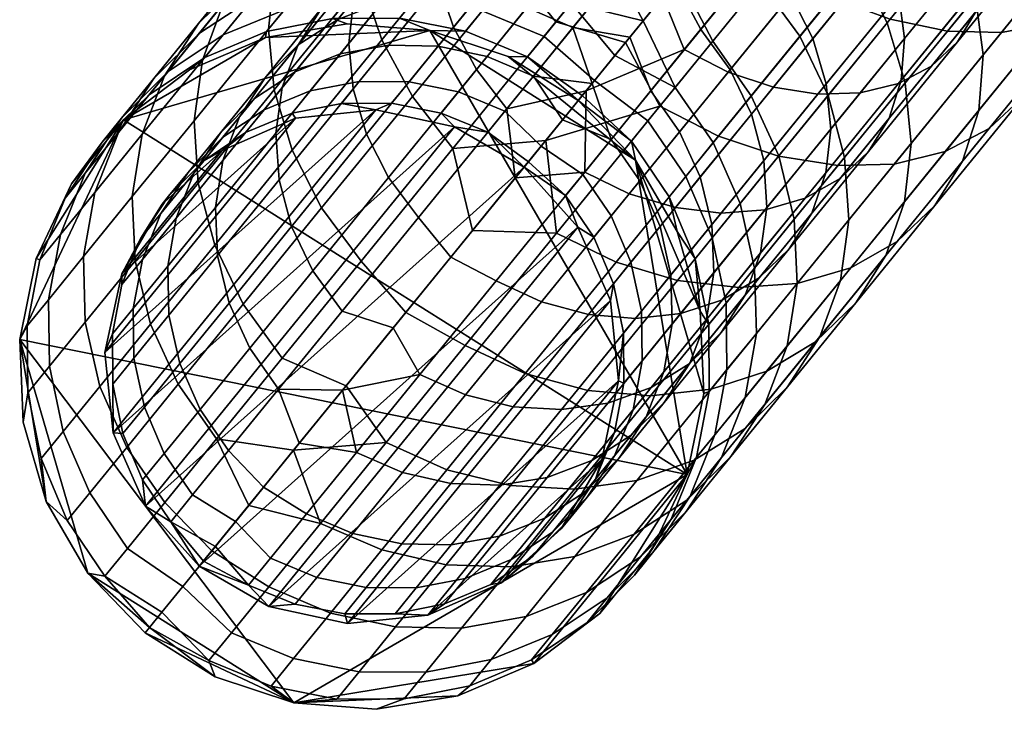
# Model space of a CAD drawing. Header units: millimetres. Extents: x -440 to 442, y -440 to 442.
# Tile 58 of 256: x -185 to -156, y -402 to -382. Entities that reach past the tile are written whole.
import ezdxf

# ---------------------------------------------------------------- set-up
doc = ezdxf.new("R2010")
doc.units = ezdxf.units.MM
doc.header["$MEASUREMENT"] = 0
doc.layers.add('Default', color=7, linetype='Continuous', true_color=0x000000)
doc.layers.add('sklo', color=7, linetype='Continuous', true_color=0x000000)

# ---------------------------------------------------------------- blocks, each defined once
blk = doc.blocks.new('sklo zahnuté 7')
at = {"layer": 'Default', "color": 7, "true_color": 0xeff3f1}
mesh = blk.add_polyface(dxfattribs=at)
corners = [(107.553, 5.556, -30.104), (110.287, 5.556, -25.543), (111.384, 7.071, -26.129), (108.587, 7.071, -30.795), (106.785, 3.827, -29.59), (109.472, 3.827, -25.107), (106.312, 1.951, -29.274), (108.97, 1.951, -24.839), (106.519, 8.315, -36.125), (109.847, 8.315, -31.637), (111.285, 9.239, -32.597), (107.855, 9.239, -37.222), (105.347, 7.071, -35.164), (104.386, 5.556, -34.375), (103.671, 3.827, -33.789), (103.232, 1.951, -33.428), (106.694, 10, -44.194), (110.813, 10, -39.65), (112.321, 9.808, -40.887), (108.074, 9.808, -45.574), (105.315, 9.808, -42.815), (109.305, 9.808, -38.412), (103.988, 9.239, -41.488), (102.766, 8.315, -40.266), (101.694, 7.071, -39.194), (100.815, 5.556, -38.315), (100.161, 3.827, -37.661), (99.759, 1.951, -37.259), (105.674, 8.315, -52.608), (110.623, 8.315, -48.123), (111.694, 7.071, -49.194), (106.635, 7.071, -53.779), (104.577, 9.239, -51.271), (109.4, 9.239, -46.9), (103.387, 9.808, -49.821), (102.15, 10, -48.313), (100.912, 9.808, -46.805), (99.722, 9.239, -45.355), (98.625, 8.315, -44.019), (97.664, 7.071, -42.847), (102.356, 3.827, -59.649), (108.011, 3.827, -55.455), (108.372, 1.951, -55.895), (102.672, 1.951, -60.122), (101.843, 5.556, -58.88), (107.424, 5.556, -54.741), (101.152, 7.071, -57.846), (100.31, 8.315, -56.586), (99.349, 9.239, -55.149), (98.307, 9.808, -53.589), (97.223, 10, -51.967), (96.317, 3.827, -63.268), (96.586, 1.951, -63.77), (108.876, 0, -55.727), (104.685, 0, -58.964), (100.268, 0, -61.885), (105.997, 0, -29.399), (108.333, 0, -25.604), (100.403, 0, -36.327), (103.347, 0, -32.982)]
mesh.append_faces([[corners[k] for k in face] for face in [(0, 1, 2, 3), (4, 5, 1, 0), (6, 7, 5, 4), (8, 9, 10, 11), (12, 3, 9, 8), (13, 0, 3, 12), (14, 4, 0, 13), (15, 6, 4, 14), (16, 17, 18, 19), (20, 21, 17, 16), (22, 11, 21, 20), (23, 8, 11, 22), (24, 12, 8, 23), (25, 13, 12, 24), (26, 14, 13, 25), (27, 15, 14, 26), (28, 29, 30, 31), (32, 33, 29, 28), (34, 19, 33, 32), (35, 16, 19, 34), (36, 20, 16, 35), (37, 22, 20, 36), (38, 23, 22, 37), (39, 24, 23, 38), (40, 41, 42, 43), (44, 45, 41, 40), (46, 31, 45, 44), (47, 28, 31, 46), (48, 32, 28, 47), (49, 34, 32, 48), (50, 35, 34, 49), (51, 40, 43, 52), (53, 54, 43, 42), (43, 54, 55, 55), (52, 43, 55, 55), (7, 6, 56, 57), (15, 27, 58, 59), (6, 15, 59, 56)]], dxfattribs={"color": 7})
mesh = blk.add_polyface(dxfattribs=at)
corners = [(115, 0, 100), (115, 0, 200), (115.291, 2.393, 200), (115.291, 2.393), (115, 0), (114.18, 1.951, -10.28), (114.938, 1.951, -5.165), (115.505, 3.827, -5.221), (114.738, 3.827, -10.391), (113.468, 3.827, -15.461), (115.644, 5.556, -10.571), (114.352, 5.556, -15.729), (112.923, 1.951, -15.296), (112.561, 5.556, -20.736), (115.542, 7.071, -16.09), (113.71, 7.071, -21.212), (111.707, 3.827, -20.382), (111.181, 1.951, -20.164), (112.72, 8.315, -26.843), (115.11, 8.315, -21.792), (116.707, 9.239, -22.453), (114.245, 9.239, -27.658), (111.384, 7.071, -26.129), (110.287, 5.556, -25.543), (109.472, 3.827, -25.107), (108.97, 1.951, -24.839), (111.285, 9.239, -32.597), (115.9, 9.808, -28.543), (112.845, 9.808, -33.639), (109.847, 8.315, -31.637), (108.587, 7.071, -30.795), (112.321, 9.808, -40.887), (116.089, 9.808, -35.807), (117.649, 9.239, -36.849), (113.771, 9.239, -42.077), (110.813, 10, -39.65), (114.467, 10, -34.723), (109.305, 9.808, -38.412), (107.855, 9.239, -37.222), (111.694, 7.071, -49.194), (116.279, 7.071, -44.135), (117.241, 5.556, -44.924), (112.574, 5.556, -50.074), (110.623, 8.315, -48.123), (115.108, 8.315, -43.174), (109.4, 9.239, -46.9), (108.074, 9.808, -45.574), (108.011, 3.827, -55.455), (113.227, 3.827, -50.727), (113.629, 1.951, -51.129), (108.372, 1.951, -55.895), (107.424, 5.556, -54.741), (106.635, 7.071, -53.779), (116.496, 0, -48.381), (112.82, 0, -52.193), (108.876, 0, -55.727), (114.811, 0, -4.452), (115, 0), (115.291, 2.393), (114.245, 0, -8.873), (113.306, 0, -13.229), (110.339, 0, -21.625), (112.001, 0, -17.49), (108.333, 0, -25.604)]
mesh.append_faces([[corners[k] for k in face] for face in [(0, 1, 2, 2), (3, 4, 0, 0), (2, 3, 0, 0), (5, 6, 7, 8), (9, 8, 10, 11), (12, 5, 8, 9), (13, 11, 14, 15), (16, 9, 11, 13), (17, 12, 9, 16), (18, 19, 20, 21), (22, 15, 19, 18), (23, 13, 15, 22), (24, 16, 13, 23), (25, 17, 16, 24), (26, 21, 27, 28), (29, 18, 21, 26), (30, 22, 18, 29), (31, 32, 33, 34), (35, 36, 32, 31), (37, 28, 36, 35), (38, 26, 28, 37), (39, 40, 41, 42), (43, 44, 40, 39), (45, 34, 44, 43), (46, 31, 34, 45), (47, 48, 49, 50), (51, 42, 48, 47), (52, 39, 42, 51), (49, 53, 54, 54), (54, 55, 50, 49), (56, 57, 6, 6), (58, 6, 57, 57), (59, 56, 6, 5), (5, 12, 60, 59), (12, 17, 61, 62), (12, 62, 60, 60), (63, 61, 17, 25)]], dxfattribs={"color": 7})
mesh = blk.add_polyface(dxfattribs=at)
corners = [(115.291, 2.393, 200), (116.145, 4.647, 200), (116.145, 4.647), (115.291, 2.393), (117.515, 6.631, 200), (119.319, 8.23, 200), (119.319, 8.23), (117.515, 6.631), (116.145, 4.647, 200), (115.291, 2.393, 200), (117.515, 6.631, 200), (119.319, 8.23, 200), (121.454, 9.35, 200), (116.145, -4.647, 200), (118.35, 8.315, -11.109), (119.17, 8.315, -5.582), (120.891, 9.239, -5.751), (120.046, 9.239, -11.447), (116.864, 7.071, -10.814), (117.662, 7.071, -5.433), (115.644, 5.556, -10.571), (116.424, 5.556, -5.311), (114.738, 3.827, -10.391), (115.505, 3.827, -5.221), (118.647, 9.239, -17.032), (121.886, 9.808, -11.813), (120.442, 9.808, -17.576), (116.992, 8.315, -16.53), (115.542, 7.071, -16.09), (114.352, 5.556, -15.729), (116.707, 9.239, -22.453), (118.44, 9.808, -23.171), (115.11, 8.315, -21.792), (113.71, 7.071, -21.212), (117.62, 10, -29.462), (120.242, 10, -23.918), (122.045, 9.808, -24.664), (119.341, 9.808, -30.382), (115.9, 9.808, -28.543), (114.245, 9.239, -27.658), (117.649, 9.239, -36.849), (120.995, 9.239, -31.266), (122.52, 8.315, -32.081), (119.086, 8.315, -37.81), (116.089, 9.808, -35.807), (114.467, 10, -34.723), (112.845, 9.808, -33.639), (117.241, 5.556, -44.924), (121.38, 5.556, -39.343), (122.149, 3.827, -39.856), (117.955, 3.827, -45.511), (116.279, 7.071, -44.135), (120.346, 7.071, -38.652), (115.108, 8.315, -43.174), (113.771, 9.239, -42.077), (113.227, 3.827, -50.727), (118.395, 1.951, -45.872), (113.629, 1.951, -51.129), (112.574, 5.556, -50.074), (116.496, 0, -48.381), (119.319, 8.23), (121.454, 9.35), (117.515, 6.631), (116.145, 4.647), (115.291, 2.393), (114.938, 1.951, -5.165)]
mesh.append_faces([[corners[k] for k in face] for face in [(0, 1, 2, 3), (4, 5, 6, 7), (1, 4, 7, 2), (8, 9, 10, 10), (11, 10, 9, 9), (12, 11, 9, 9), (13, 12, 9, 9), (14, 15, 16, 17), (18, 19, 15, 14), (20, 21, 19, 18), (22, 23, 21, 20), (24, 17, 25, 26), (27, 14, 17, 24), (28, 18, 14, 27), (29, 20, 18, 28), (30, 24, 26, 31), (32, 27, 24, 30), (33, 28, 27, 32), (34, 35, 36, 37), (38, 31, 35, 34), (39, 30, 31, 38), (40, 41, 42, 43), (44, 37, 41, 40), (45, 34, 37, 44), (46, 38, 34, 45), (47, 48, 49, 50), (51, 52, 48, 47), (53, 43, 52, 51), (54, 40, 43, 53), (55, 50, 56, 57), (58, 47, 50, 55), (57, 56, 59, 59), (60, 61, 16, 15), (62, 60, 15, 19), (62, 19, 21, 21), (63, 62, 21, 21), (64, 63, 23, 65), (23, 63, 21, 21)]], dxfattribs={"color": 7})
mesh = blk.add_polyface(dxfattribs=at)
corners = [(121.454, 9.35, 200), (123.795, 9.927, 200), (123.795, 9.927), (121.454, 9.35), (119.319, 8.23, 200), (119.319, 8.23), (126.205, 9.927), (126.205, 9.927, 200), (128.546, 9.35, 200), (128.546, 9.35), (123.795, 9.927, 200), (121.454, 9.35, 200), (126.205, 9.927, 200), (128.546, 9.35, 200), (125.713, 9.808, -12.574), (126.641, 9.808, -6.317), (128.507, 9.239, -6.501), (127.552, 9.239, -12.94), (123.799, 10, -12.193), (124.699, 10, -6.126), (121.886, 9.808, -11.813), (122.758, 9.808, -5.935), (120.046, 9.239, -11.447), (120.891, 9.239, -5.751), (125.971, 9.239, -19.254), (129.248, 8.315, -13.277), (127.625, 8.315, -19.756), (124.176, 9.808, -18.709), (122.309, 10, -18.143), (120.442, 9.808, -17.576), (125.375, 8.315, -26.044), (129.075, 7.071, -20.195), (126.775, 7.071, -26.624), (123.778, 9.239, -25.382), (122.045, 9.808, -24.664), (120.242, 10, -23.918), (118.44, 9.808, -23.171), (125.768, 3.827, -33.817), (128.778, 3.827, -27.453), (129.304, 1.951, -27.671), (126.27, 1.951, -34.086), (124.953, 5.556, -33.382), (127.924, 5.556, -27.1), (123.856, 7.071, -32.796), (122.52, 8.315, -32.081), (120.995, 9.239, -31.266), (119.341, 9.808, -30.382), (122.149, 3.827, -39.856), (122.622, 1.951, -40.172), (121.38, 5.556, -39.343), (120.346, 7.071, -38.652), (119.086, 8.315, -37.81), (117.955, 3.827, -45.511), (118.395, 1.951, -45.872), (128.145, 0, -30.773), (125.724, 0, -35.483), (122.965, 0, -40.003), (126.205, 9.927), (128.546, 9.35), (119.883, 0, -44.31), (123.795, 9.927), (121.454, 9.35)]
mesh.append_faces([[corners[k] for k in face] for face in [(0, 1, 2, 3), (4, 0, 3, 5), (6, 2, 1, 7), (7, 8, 9, 6), (10, 11, 12, 12), (13, 12, 11, 11), (14, 15, 16, 17), (18, 19, 15, 14), (20, 21, 19, 18), (22, 23, 21, 20), (24, 17, 25, 26), (27, 14, 17, 24), (28, 18, 14, 27), (29, 20, 18, 28), (30, 26, 31, 32), (33, 24, 26, 30), (34, 27, 24, 33), (35, 28, 27, 34), (36, 29, 28, 35), (37, 38, 39, 40), (41, 42, 38, 37), (43, 32, 42, 41), (44, 30, 32, 43), (45, 33, 30, 44), (46, 34, 33, 45), (47, 37, 40, 48), (49, 41, 37, 47), (50, 43, 41, 49), (51, 44, 43, 50), (52, 47, 48, 53), (54, 55, 40, 40), (48, 40, 55, 56), (54, 40, 39, 39), (16, 15, 57, 58), (53, 48, 56, 59), (60, 57, 15, 19), (61, 60, 21, 23), (60, 19, 21, 21)]], dxfattribs={"color": 7})
mesh = blk.add_polyface(dxfattribs=at)
corners = [(117.515, -6.631, 200), (116.145, -4.647, 200), (116.145, -4.647), (117.515, -6.631), (115.291, -2.393, 200), (115.291, -2.393), (119.319, -8.23, 200), (119.319, -8.23), (115, 0, 100), (115.291, -2.393, 200), (116.145, -4.647, 200), (115.291, 2.393, 200), (117.515, -6.631, 200), (119.319, -8.23, 200), (123.795, -9.927, 200), (121.454, 9.35, 200), (118.395, 1.951, -45.872), (119.883, 0, -44.31), (116.496, 0, -48.381), (115.644, -5.556, -10.571), (116.424, -5.556, -5.311), (115.505, -3.827, -5.221), (114.738, -3.827, -10.391), (116.864, -7.071, -10.814), (117.662, -7.071, -5.433), (118.35, -8.315, -11.109), (119.17, -8.315, -5.582), (120.046, -9.239, -11.447), (120.891, -9.239, -5.751), (115.542, -7.071, -16.09), (114.352, -5.556, -15.729), (116.992, -8.315, -16.53), (118.647, -9.239, -17.032), (115.11, -8.315, -21.792), (113.71, -7.071, -21.212), (116.707, -9.239, -22.453), (118.44, -9.808, -23.171), (120.442, -9.808, -17.576), (115.9, -9.808, -28.543), (114.245, -9.239, -27.658), (117.62, -10, -29.462), (120.242, -10, -23.918), (119.341, -9.808, -30.382), (122.045, -9.808, -24.664), (114.467, -10, -34.723), (112.845, -9.808, -33.639), (116.089, -9.808, -35.807), (117.649, -9.239, -36.849), (120.995, -9.239, -31.266), (119.086, -8.315, -37.81), (122.52, -8.315, -32.081), (115.108, -8.315, -43.174), (113.771, -9.239, -42.077), (116.279, -7.071, -44.135), (120.346, -7.071, -38.652), (117.241, -5.556, -44.924), (121.38, -5.556, -39.343), (117.955, -3.827, -45.511), (122.149, -3.827, -39.856), (113.227, -3.827, -50.727), (112.574, -5.556, -50.074), (113.629, -1.951, -51.129), (118.395, -1.951, -45.872), (114.938, -1.951, -5.165), (116.145, -4.647), (115.291, -2.393), (117.515, -6.631), (119.319, -8.23), (121.454, -9.35), (112.82, 0, -52.193), (116.496, 0, -48.381), (119.883, 0, -44.31)]
mesh.append_faces([[corners[k] for k in face] for face in [(0, 1, 2, 3), (4, 5, 2, 1), (6, 0, 3, 7), (4, 8, 5, 5), (9, 10, 11, 11), (12, 13, 10, 10), (14, 15, 10, 10), (16, 17, 18, 18), (19, 20, 21, 22), (23, 24, 20, 19), (25, 26, 24, 23), (27, 28, 26, 25), (29, 23, 19, 30), (31, 25, 23, 29), (32, 27, 25, 31), (33, 31, 29, 34), (35, 32, 31, 33), (36, 37, 32, 35), (38, 36, 35, 39), (40, 41, 36, 38), (42, 43, 41, 40), (44, 40, 38, 45), (46, 42, 40, 44), (47, 48, 42, 46), (49, 50, 48, 47), (51, 49, 47, 52), (53, 54, 49, 51), (55, 56, 54, 53), (57, 58, 56, 55), (59, 57, 55, 60), (61, 62, 57, 59), (63, 21, 64, 65), (66, 64, 20, 24), (67, 66, 24, 26), (68, 67, 26, 28), (20, 64, 21, 21), (62, 61, 69, 70), (62, 70, 71, 71)]], dxfattribs={"color": 7})
mesh = blk.add_polyface(dxfattribs=at)
corners = [(123.795, -9.927), (126.205, -9.927), (126.205, -9.927, 200), (123.795, -9.927, 200), (121.454, -9.35, 200), (121.454, -9.35), (119.319, -8.23, 200), (119.319, -8.23), (123.795, -9.927, 200), (119.319, -8.23, 200), (121.454, -9.35, 200), (116.145, -4.647, 200), (130.681, -8.23, 200), (121.454, 9.35, 200), (128.546, -9.35, 200), (126.205, -9.927, 200), (121.886, -9.808, -11.813), (122.758, -9.808, -5.935), (120.891, -9.239, -5.751), (120.046, -9.239, -11.447), (123.799, -10, -12.193), (124.699, -10, -6.126), (125.713, -9.808, -12.574), (126.641, -9.808, -6.317), (127.552, -9.239, -12.94), (128.507, -9.239, -6.501), (120.442, -9.808, -17.576), (118.647, -9.239, -17.032), (122.309, -10, -18.143), (124.176, -9.808, -18.709), (125.971, -9.239, -19.254), (120.242, -10, -23.918), (118.44, -9.808, -23.171), (122.045, -9.808, -24.664), (123.778, -9.239, -25.382), (125.375, -8.315, -26.044), (127.625, -8.315, -19.756), (126.775, -7.071, -26.624), (129.075, -7.071, -20.195), (120.995, -9.239, -31.266), (119.341, -9.808, -30.382), (122.52, -8.315, -32.081), (123.856, -7.071, -32.796), (124.953, -5.556, -33.382), (127.924, -5.556, -27.1), (125.768, -3.827, -33.817), (128.778, -3.827, -27.453), (120.346, -7.071, -38.652), (119.086, -8.315, -37.81), (121.38, -5.556, -39.343), (122.149, -3.827, -39.856), (122.622, -1.951, -40.172), (126.27, -1.951, -34.086), (118.395, -1.951, -45.872), (117.955, -3.827, -45.511), (123.795, -9.927), (121.454, -9.35), (126.205, -9.927), (129.304, -1.951, -27.671), (125.724, 0, -35.483), (128.145, 0, -30.773), (119.883, 0, -44.31), (122.965, 0, -40.003)]
mesh.append_faces([[corners[k] for k in face] for face in [(0, 1, 2, 3), (3, 4, 5, 0), (4, 6, 7, 5), (8, 9, 10, 10), (11, 9, 8, 8), (12, 13, 8, 8), (14, 8, 15, 15), (16, 17, 18, 19), (20, 21, 17, 16), (22, 23, 21, 20), (24, 25, 23, 22), (26, 16, 19, 27), (28, 20, 16, 26), (29, 22, 20, 28), (30, 24, 22, 29), (31, 28, 26, 32), (33, 29, 28, 31), (34, 30, 29, 33), (35, 36, 30, 34), (37, 38, 36, 35), (39, 34, 33, 40), (41, 35, 34, 39), (42, 37, 35, 41), (43, 44, 37, 42), (45, 46, 44, 43), (47, 42, 41, 48), (49, 43, 42, 47), (50, 45, 43, 49), (51, 52, 45, 50), (53, 51, 50, 54), (55, 56, 18, 17), (55, 17, 21, 21), (57, 55, 21, 21), (23, 57, 21, 21), (58, 52, 59, 60), (61, 62, 51, 53), (62, 59, 52, 51)]], dxfattribs={"color": 7})
mesh = blk.add_polyface(dxfattribs=at)
corners = [(135, 0, 100), (135, 0, 200), (134.709, -2.393, 200), (133.855, -4.647, 200), (133.855, -4.647), (134.709, -2.393), (132.485, -6.631, 200), (130.681, -8.23, 200), (130.681, -8.23), (132.485, -6.631), (128.546, -9.35, 200), (126.205, -9.927, 200), (126.205, -9.927), (128.546, -9.35), (135, 0), (130.681, -8.23, 200), (123.795, -9.927, 200), (128.546, -9.35, 200), (133.855, 4.647, 200), (121.454, 9.35, 200), (133.855, -4.647, 200), (134.709, -2.393, 200), (132.485, -6.631, 200), (129.248, -8.315, -13.277), (130.228, -8.315, -6.671), (128.507, -9.239, -6.501), (127.552, -9.239, -12.94), (130.734, -7.071, -13.573), (131.736, -7.071, -6.819), (131.954, -5.556, -13.815), (132.974, -5.556, -6.941), (132.86, -3.827, -13.996), (133.893, -3.827, -7.032), (133.418, -1.951, -14.107), (134.46, -1.951, -7.087), (127.625, -8.315, -19.756), (125.971, -9.239, -19.254), (129.075, -7.071, -20.195), (130.265, -5.556, -20.556), (131.15, -3.827, -20.825), (131.694, -1.951, -20.99), (127.924, -5.556, -27.1), (126.775, -7.071, -26.624), (128.778, -3.827, -27.453), (129.304, -1.951, -27.671), (126.27, -1.951, -34.086), (125.768, -3.827, -33.817), (128.546, -9.35), (126.205, -9.927), (126.641, -9.808, -6.317), (130.681, -8.23), (133.855, -4.647), (132.485, -6.631), (134.709, -2.393), (134.807, 0, -5.292), (135, 0), (133.266, 0, -15.764), (134.227, 0, -10.556), (131.926, 0, -20.887), (130.216, 0, -25.899), (128.145, 0, -30.773)]
mesh.append_faces([[corners[k] for k in face] for face in [(0, 1, 2, 2), (2, 3, 4, 5), (6, 7, 8, 9), (10, 11, 12, 13), (7, 10, 13, 8), (3, 6, 9, 4), (5, 14, 0, 0), (2, 5, 0, 0), (15, 16, 17, 17), (18, 19, 15, 15), (15, 20, 21, 21), (22, 20, 15, 15), (23, 24, 25, 26), (27, 28, 24, 23), (29, 30, 28, 27), (31, 32, 30, 29), (33, 34, 32, 31), (35, 23, 26, 36), (37, 27, 23, 35), (38, 29, 27, 37), (39, 31, 29, 38), (40, 33, 31, 39), (41, 38, 37, 42), (43, 39, 38, 41), (44, 40, 39, 43), (45, 44, 43, 46), (47, 48, 49, 25), (50, 47, 25, 24), (51, 52, 28, 30), (53, 51, 32, 34), (52, 50, 24, 28), (51, 30, 32, 32), (54, 55, 53, 53), (34, 54, 53, 53), (34, 33, 56, 57), (33, 40, 58, 56), (40, 44, 59, 58), (44, 60, 59, 59)]], dxfattribs={"color": 7})
mesh = blk.add_polyface(dxfattribs=at)
corners = [(128.546, 9.35, 200), (130.681, 8.23, 200), (130.681, 8.23), (128.546, 9.35), (132.485, 6.631, 200), (133.855, 4.647, 200), (133.855, 4.647), (132.485, 6.631), (135, 0, 100), (134.709, 2.393, 200), (135, 0, 200), (134.709, 2.393), (135, 0), (130.681, -8.23, 200), (134.709, -2.393, 200), (133.855, 4.647, 200), (130.681, 8.23, 200), (128.546, 9.35, 200), (135, 0, 200), (134.709, 2.393, 200), (132.485, 6.631, 200), (121.454, 9.35, 200), (132.86, 3.827, -13.996), (133.893, 3.827, -7.032), (134.46, 1.951, -7.087), (133.418, 1.951, -14.107), (131.954, 5.556, -13.815), (132.974, 5.556, -6.941), (130.734, 7.071, -13.573), (131.736, 7.071, -6.819), (129.248, 8.315, -13.277), (130.228, 8.315, -6.671), (127.552, 9.239, -12.94), (128.507, 9.239, -6.501), (131.15, 3.827, -20.825), (131.694, 1.951, -20.99), (130.265, 5.556, -20.556), (129.075, 7.071, -20.195), (127.625, 8.315, -19.756), (128.778, 3.827, -27.453), (129.304, 1.951, -27.671), (127.924, 5.556, -27.1), (126.775, 7.071, -26.624), (134.807, 0, -5.292), (134.709, 2.393), (135, 0), (134.227, 0, -10.556), (133.266, 0, -15.764), (131.926, 0, -20.887), (130.216, 0, -25.899), (128.145, 0, -30.773), (133.855, 4.647), (132.485, 6.631), (130.681, 8.23), (128.546, 9.35), (134.46, -1.951, -7.087), (134.227, 0, -10.556), (134.807, 0, -5.292)]
mesh.append_faces([[corners[k] for k in face] for face in [(0, 1, 2, 3), (4, 5, 6, 7), (8, 9, 10, 10), (5, 9, 11, 6), (1, 4, 7, 2), (8, 12, 11, 11), (9, 8, 11, 11), (13, 14, 15, 15), (16, 17, 15, 15), (15, 18, 19, 19), (15, 20, 16, 16), (17, 21, 15, 15), (14, 18, 15, 15), (22, 23, 24, 25), (26, 27, 23, 22), (28, 29, 27, 26), (30, 31, 29, 28), (32, 33, 31, 30), (34, 22, 25, 35), (36, 26, 22, 34), (37, 28, 26, 36), (38, 30, 28, 37), (39, 34, 35, 40), (41, 36, 34, 39), (42, 37, 36, 41), (43, 44, 45, 45), (24, 43, 46, 46), (25, 24, 46, 47), (35, 25, 47, 48), (24, 44, 43, 43), (48, 49, 40, 35), (40, 49, 50, 50), (51, 44, 24, 23), (52, 51, 27, 29), (53, 52, 29, 31), (54, 53, 31, 33), (51, 23, 27, 27), (55, 56, 57, 57)]], dxfattribs={"color": 7})
mesh = blk.add_polyface(dxfattribs=at)
corners = [(106.714, 5.303, -36.285), (110.057, 5.303, -31.777), (111.002, 6.236, -32.408), (107.592, 6.236, -37.006), (105.993, 4.167, -35.693), (109.282, 4.167, -31.259), (105.457, 2.87, -35.254), (108.706, 2.87, -30.874), (105.127, 1.463, -34.983), (108.351, 1.463, -30.636), (105.66, 7.356, -43.16), (109.682, 7.356, -38.721), (110.813, 7.5, -39.65), (106.694, 7.5, -44.194), (104.665, 6.929, -42.165), (108.595, 6.929, -37.829), (103.748, 6.236, -41.248), (102.944, 5.303, -40.444), (102.285, 4.167, -39.785), (101.795, 2.87, -39.295), (101.493, 1.463, -38.993), (106.545, 2.87, -53.669), (111.594, 2.87, -49.094), (111.896, 1.463, -49.396), (106.816, 1.463, -53.999), (106.106, 4.167, -53.134), (111.104, 4.167, -48.604), (105.514, 5.303, -52.413), (110.444, 5.303, -47.944), (104.793, 6.236, -51.534), (109.641, 6.236, -47.141), (103.97, 6.929, -50.532), (108.724, 6.929, -46.224), (103.078, 7.356, -49.444), (107.729, 7.356, -45.229), (102.15, 7.5, -48.313), (101.221, 7.356, -47.182), (100.329, 6.929, -46.095), (99.506, 6.236, -45.092), (98.785, 5.303, -44.214), (98.193, 4.167, -43.493), (97.754, 2.87, -42.957), (97.483, 1.463, -42.627), (101.073, 2.87, -57.728), (101.31, 1.463, -58.083), (100.688, 4.167, -57.152), (100.17, 5.303, -56.376), (99.538, 6.236, -55.431), (98.818, 6.929, -54.353), (98.036, 7.356, -53.183), (97.223, 7.5, -51.967), (96.41, 7.356, -50.75), (107.277, 0, -53.805), (103.23, 0, -56.93), (102.208, 0, -38.057), (105.292, 0, -34.552), (108.068, 0, -30.799), (98.837, 0, -41.287)]
mesh.append_faces([[corners[k] for k in face] for face in [(0, 1, 2, 3), (4, 5, 1, 0), (6, 7, 5, 4), (8, 9, 7, 6), (10, 11, 12, 13), (14, 15, 11, 10), (16, 3, 15, 14), (17, 0, 3, 16), (18, 4, 0, 17), (19, 6, 4, 18), (20, 8, 6, 19), (21, 22, 23, 24), (25, 26, 22, 21), (27, 28, 26, 25), (29, 30, 28, 27), (31, 32, 30, 29), (33, 34, 32, 31), (35, 13, 34, 33), (36, 10, 13, 35), (37, 14, 10, 36), (38, 16, 14, 37), (39, 17, 16, 38), (40, 18, 17, 39), (41, 19, 18, 40), (42, 20, 19, 41), (43, 21, 24, 44), (45, 25, 21, 43), (46, 27, 25, 45), (47, 29, 27, 46), (48, 31, 29, 47), (49, 33, 31, 48), (50, 35, 33, 49), (51, 36, 35, 50), (52, 53, 44, 24), (8, 20, 54, 55), (9, 8, 55, 56), (20, 42, 57, 54)]], dxfattribs={"color": 7})
mesh = blk.add_polyface(dxfattribs=at)
corners = [(114.481, 4.167, -21.531), (116.341, 4.167, -16.333), (117.234, 5.303, -16.603), (115.343, 5.303, -21.888), (113.841, 2.87, -21.266), (115.678, 2.87, -16.131), (113.447, 1.463, -21.103), (115.27, 1.463, -16.007), (113.945, 6.236, -27.498), (116.393, 6.236, -22.323), (117.591, 6.929, -22.819), (115.089, 6.929, -28.109), (112.943, 5.303, -26.962), (112.12, 4.167, -26.523), (111.509, 2.87, -26.196), (111.133, 1.463, -25.995), (113.25, 7.356, -33.91), (116.33, 7.356, -28.773), (117.62, 7.5, -29.462), (114.467, 7.5, -34.723), (112.08, 6.929, -33.129), (111.002, 6.236, -32.408), (110.057, 5.303, -31.777), (109.282, 4.167, -31.259), (108.706, 2.87, -30.874), (108.351, 1.463, -30.636), (113.032, 6.929, -41.47), (116.853, 6.929, -36.318), (117.931, 6.236, -37.038), (114.034, 6.236, -42.293), (111.944, 7.356, -40.578), (115.683, 7.356, -35.536), (110.813, 7.5, -39.65), (109.682, 7.356, -38.721), (108.595, 6.929, -37.829), (107.592, 6.236, -37.006), (111.594, 2.87, -49.094), (116.169, 2.87, -44.045), (116.499, 1.463, -44.316), (111.896, 1.463, -49.396), (111.104, 4.167, -48.604), (115.634, 4.167, -43.606), (110.444, 5.303, -47.944), (114.913, 5.303, -43.014), (109.641, 6.236, -47.141), (108.724, 6.929, -46.224), (107.729, 7.356, -45.229), (106.694, 7.5, -44.194), (117.905, 0, -42.782), (114.634, 0, -46.712), (111.085, 0, -50.393), (107.277, 0, -53.805), (106.816, 1.463, -53.999), (112.618, 0, -22.655), (114.358, 0, -18.323), (115.725, 0, -13.859), (110.516, 0, -26.823), (108.068, 0, -30.799), (115.27, -1.463, -16.007), (115.725, 0, -13.859), (114.358, 0, -18.323)]
mesh.append_faces([[corners[k] for k in face] for face in [(0, 1, 2, 3), (4, 5, 1, 0), (6, 7, 5, 4), (8, 9, 10, 11), (12, 3, 9, 8), (13, 0, 3, 12), (14, 4, 0, 13), (15, 6, 4, 14), (16, 17, 18, 19), (20, 11, 17, 16), (21, 8, 11, 20), (22, 12, 8, 21), (23, 13, 12, 22), (24, 14, 13, 23), (25, 15, 14, 24), (26, 27, 28, 29), (30, 31, 27, 26), (32, 19, 31, 30), (33, 16, 19, 32), (34, 20, 16, 33), (35, 21, 20, 34), (36, 37, 38, 39), (40, 41, 37, 36), (42, 43, 41, 40), (44, 29, 43, 42), (45, 26, 29, 44), (46, 30, 26, 45), (47, 32, 30, 46), (38, 48, 49, 49), (39, 49, 50, 50), (50, 51, 52, 39), (39, 38, 49, 49), (7, 6, 53, 54), (7, 54, 55, 55), (6, 15, 56, 53), (15, 25, 57, 56), (58, 59, 60, 60)]], dxfattribs={"color": 7})
mesh = blk.add_polyface(dxfattribs=at)
corners = [(117.5, 0, 98.75), (117.5, 0, 197.5), (117.867, 2.318, 197.5), (118.932, 4.408, 197.5), (118.932, 4.408), (117.867, 2.318), (120.592, 6.068, 197.5), (120.592, 6.068), (117.5, 0), (118.598, 5.303, -11.159), (119.421, 5.303, -5.606), (120.552, 6.236, -5.718), (119.712, 6.236, -11.38), (117.683, 4.167, -10.977), (118.493, 4.167, -5.515), (117.003, 2.87, -10.841), (117.803, 2.87, -5.447), (116.585, 1.463, -10.758), (117.379, 1.463, -5.405), (118.321, 6.236, -16.933), (120.984, 6.929, -11.633), (119.562, 6.929, -17.31), (117.234, 5.303, -16.603), (116.341, 4.167, -16.333), (115.678, 2.87, -16.131), (115.27, 1.463, -16.007), (117.591, 6.929, -22.819), (120.909, 7.356, -17.718), (118.891, 7.356, -23.358), (116.393, 6.236, -22.323), (115.343, 5.303, -21.888), (117.62, 7.5, -29.462), (120.242, 7.5, -23.918), (121.594, 7.356, -24.478), (118.91, 7.356, -30.152), (116.33, 7.356, -28.773), (115.089, 6.929, -28.109), (117.931, 6.236, -37.038), (121.295, 6.236, -31.426), (122.297, 5.303, -31.962), (118.876, 5.303, -37.669), (116.853, 6.929, -36.318), (120.151, 6.929, -30.815), (115.683, 7.356, -35.536), (114.467, 7.5, -34.723), (116.169, 2.87, -44.045), (120.228, 2.87, -38.573), (120.583, 1.463, -38.81), (116.499, 1.463, -44.316), (115.634, 4.167, -43.606), (119.652, 4.167, -38.188), (114.913, 5.303, -43.014), (114.034, 6.236, -42.293), (120.88, 0, -38.624), (117.905, 0, -42.782), (118.932, 4.408), (120.592, 6.068), (117.867, 2.318), (116.709, 0, -9.295), (117.302, 0, -4.664), (117.5, 0), (115.725, 0, -13.859)]
mesh.append_faces([[corners[k] for k in face] for face in [(0, 1, 2, 2), (2, 3, 4, 5), (3, 6, 7, 4), (8, 0, 5, 5), (5, 0, 2, 2), (9, 10, 11, 12), (13, 14, 10, 9), (15, 16, 14, 13), (17, 18, 16, 15), (19, 12, 20, 21), (22, 9, 12, 19), (23, 13, 9, 22), (24, 15, 13, 23), (25, 17, 15, 24), (26, 21, 27, 28), (29, 19, 21, 26), (30, 22, 19, 29), (31, 32, 33, 34), (35, 28, 32, 31), (36, 26, 28, 35), (37, 38, 39, 40), (41, 42, 38, 37), (43, 34, 42, 41), (44, 31, 34, 43), (45, 46, 47, 48), (49, 50, 46, 45), (51, 40, 50, 49), (52, 37, 40, 51), (48, 47, 53, 54), (55, 56, 10, 14), (56, 11, 10, 10), (14, 16, 57, 55), (18, 57, 16, 16), (18, 17, 58, 59), (60, 57, 18, 18), (18, 59, 60, 60), (17, 25, 61, 58)]], dxfattribs={"color": 7})
mesh = blk.add_polyface(dxfattribs=at)
corners = [(120.592, 6.068, 197.5), (122.682, 7.133, 197.5), (122.682, 7.133), (120.592, 6.068), (125, 7.5, 197.5), (125, 7.5), (117.5, 0, 197.5), (132.5, 0, 197.5), (117.867, 2.318, 197.5), (118.932, 4.408, 197.5), (131.068, 4.408, 197.5), (120.592, 6.068, 197.5), (125, 7.5, 197.5), (122.682, 7.133, 197.5), (127.318, 7.133, 197.5), (129.408, 6.068, 197.5), (132.133, 2.318, 197.5), (123.799, 7.5, -12.193), (124.699, 7.5, -6.126), (126.155, 7.356, -6.269), (125.234, 7.356, -12.479), (122.364, 7.356, -11.908), (123.243, 7.356, -5.983), (120.984, 6.929, -11.633), (121.843, 6.929, -5.845), (119.712, 6.236, -11.38), (120.552, 6.236, -5.718), (123.709, 7.356, -18.568), (126.614, 6.929, -12.753), (125.055, 6.929, -18.976), (122.309, 7.5, -18.143), (120.909, 7.356, -17.718), (119.562, 6.929, -17.31), (124.092, 6.236, -25.512), (126.296, 6.236, -19.352), (127.384, 5.303, -19.682), (125.142, 5.303, -25.947), (122.894, 6.929, -25.016), (121.594, 7.356, -24.478), (120.242, 7.5, -23.918), (118.891, 7.356, -23.358), (123.731, 2.87, -32.729), (126.644, 2.87, -26.569), (127.038, 1.463, -26.733), (124.107, 1.463, -32.93), (123.12, 4.167, -32.402), (126.004, 4.167, -26.304), (122.297, 5.303, -31.962), (121.295, 6.236, -31.426), (120.151, 6.929, -30.815), (118.91, 7.356, -30.152), (120.228, 2.87, -38.573), (120.583, 1.463, -38.81), (119.652, 4.167, -38.188), (118.876, 5.303, -37.669), (123.543, 0, -34.259), (125.881, 0, -29.712), (120.88, 0, -38.624), (122.682, 7.133), (125, 7.5), (127.318, 7.133), (120.592, 6.068)]
mesh.append_faces([[corners[k] for k in face] for face in [(0, 1, 2, 3), (1, 4, 5, 2), (6, 7, 8, 8), (9, 10, 11, 11), (12, 13, 14, 14), (13, 11, 15, 15), (8, 16, 9, 9), (15, 14, 13, 13), (17, 18, 19, 20), (21, 22, 18, 17), (23, 24, 22, 21), (25, 26, 24, 23), (27, 20, 28, 29), (30, 17, 20, 27), (31, 21, 17, 30), (32, 23, 21, 31), (33, 34, 35, 36), (37, 29, 34, 33), (38, 27, 29, 37), (39, 30, 27, 38), (40, 31, 30, 39), (41, 42, 43, 44), (45, 46, 42, 41), (47, 36, 46, 45), (48, 33, 36, 47), (49, 37, 33, 48), (50, 38, 37, 49), (51, 41, 44, 52), (53, 45, 41, 51), (54, 47, 45, 53), (55, 44, 56, 56), (52, 44, 55, 57), (56, 44, 43, 43), (58, 59, 18, 22), (59, 60, 19, 18), (61, 58, 24, 26), (58, 22, 24, 24)]], dxfattribs={"color": 7})
mesh = blk.add_polyface(dxfattribs=at)
corners = [(127.318, 7.133, 197.5), (129.408, 6.068, 197.5), (129.408, 6.068), (127.318, 7.133), (131.068, 4.408, 197.5), (131.068, 4.408), (132.5, 0, 98.75), (132.133, 2.318, 197.5), (132.5, 0, 197.5), (132.133, 2.318), (125, 7.5), (125, 7.5, 197.5), (132.5, 0), (120.592, 6.068, 197.5), (131.068, 4.408, 197.5), (129.408, 6.068, 197.5), (118.932, 4.408, 197.5), (132.133, 2.318, 197.5), (117.867, 2.318, 197.5), (132.5, 0, 197.5), (130.595, 2.87, -13.545), (131.595, 2.87, -6.805), (132.02, 1.463, -6.847), (131.014, 1.463, -13.628), (129.915, 4.167, -13.41), (130.905, 4.167, -6.737), (129, 5.303, -13.228), (129.977, 5.303, -6.646), (127.886, 6.236, -13.006), (128.846, 6.236, -6.534), (126.614, 6.929, -12.753), (127.555, 6.929, -6.407), (125.234, 7.356, -12.479), (126.155, 7.356, -6.269), (128.94, 2.87, -20.154), (129.348, 1.463, -20.278), (128.276, 4.167, -19.953), (127.384, 5.303, -19.682), (126.296, 6.236, -19.352), (125.055, 6.929, -18.976), (126.644, 2.87, -26.569), (127.038, 1.463, -26.733), (126.004, 4.167, -26.304), (125.142, 5.303, -25.947), (132.5, 0), (132.313, 0, -5.11), (131.754, 0, -10.192), (130.825, 0, -15.22), (132.133, 2.318), (129.532, 0, -20.167), (125.881, 0, -29.712), (127.881, 0, -25.006), (131.068, 4.408), (129.408, 6.068), (127.318, 7.133)]
mesh.append_faces([[corners[k] for k in face] for face in [(0, 1, 2, 3), (1, 4, 5, 2), (6, 7, 8, 8), (4, 7, 9, 5), (9, 7, 6, 6), (3, 10, 11, 0), (6, 12, 9, 9), (13, 14, 15, 15), (14, 16, 17, 17), (18, 19, 17, 17), (20, 21, 22, 23), (24, 25, 21, 20), (26, 27, 25, 24), (28, 29, 27, 26), (30, 31, 29, 28), (32, 33, 31, 30), (34, 20, 23, 35), (36, 24, 20, 34), (37, 26, 24, 36), (38, 28, 26, 37), (39, 30, 28, 38), (40, 34, 35, 41), (42, 36, 34, 40), (43, 37, 36, 42), (22, 44, 45, 45), (23, 22, 46, 47), (45, 46, 22, 22), (48, 44, 22, 22), (35, 23, 47, 49), (50, 41, 51, 51), (49, 51, 41, 35), (52, 48, 21, 25), (21, 48, 22, 22), (53, 52, 25, 27), (54, 53, 29, 31), (53, 27, 29, 29), (31, 33, 54, 54)]], dxfattribs={"color": 7})
mesh = blk.add_polyface(dxfattribs=at)
corners = [(115, 0, 100), (115.291, -2.393, 200), (115, 0, 200), (115, 0), (115.291, -2.393), (115.291, -2.393, 200), (115.291, 2.393, 200), (115, 0, 200), (114.738, -3.827, -10.391), (115.505, -3.827, -5.221), (114.938, -1.951, -5.165), (114.18, -1.951, -10.28), (113.468, -3.827, -15.461), (112.923, -1.951, -15.296), (114.352, -5.556, -15.729), (115.644, -5.556, -10.571), (111.707, -3.827, -20.382), (111.181, -1.951, -20.164), (112.561, -5.556, -20.736), (113.71, -7.071, -21.212), (115.542, -7.071, -16.09), (109.472, -3.827, -25.107), (108.97, -1.951, -24.839), (110.287, -5.556, -25.543), (111.384, -7.071, -26.129), (112.72, -8.315, -26.843), (115.11, -8.315, -21.792), (114.245, -9.239, -27.658), (116.707, -9.239, -22.453), (109.847, -8.315, -31.637), (108.587, -7.071, -30.795), (111.285, -9.239, -32.597), (112.845, -9.808, -33.639), (115.9, -9.808, -28.543), (109.305, -9.808, -38.412), (107.855, -9.239, -37.222), (110.813, -10, -39.65), (114.467, -10, -34.723), (112.321, -9.808, -40.887), (116.089, -9.808, -35.807), (113.771, -9.239, -42.077), (117.649, -9.239, -36.849), (109.4, -9.239, -46.9), (108.074, -9.808, -45.574), (110.623, -8.315, -48.123), (115.108, -8.315, -43.174), (111.694, -7.071, -49.194), (116.279, -7.071, -44.135), (112.574, -5.556, -50.074), (117.241, -5.556, -44.924), (107.424, -5.556, -54.741), (106.635, -7.071, -53.779), (108.011, -3.827, -55.455), (113.227, -3.827, -50.727), (108.372, -1.951, -55.895), (113.629, -1.951, -51.129), (115, 0), (114.811, 0, -4.452), (114.245, 0, -8.873), (115.291, -2.393), (113.306, 0, -13.229), (112.001, 0, -17.49), (110.339, 0, -21.625), (108.333, 0, -25.604), (108.876, 0, -55.727), (112.82, 0, -52.193)]
mesh.append_faces([[corners[k] for k in face] for face in [(0, 1, 2, 2), (0, 3, 4, 4), (5, 6, 7, 7), (8, 9, 10, 11), (12, 8, 11, 13), (14, 15, 8, 12), (16, 12, 13, 17), (18, 14, 12, 16), (19, 20, 14, 18), (21, 16, 17, 22), (23, 18, 16, 21), (24, 19, 18, 23), (25, 26, 19, 24), (27, 28, 26, 25), (29, 25, 24, 30), (31, 27, 25, 29), (32, 33, 27, 31), (34, 32, 31, 35), (36, 37, 32, 34), (38, 39, 37, 36), (40, 41, 39, 38), (42, 40, 38, 43), (44, 45, 40, 42), (46, 47, 45, 44), (48, 49, 47, 46), (50, 48, 46, 51), (52, 53, 48, 50), (54, 55, 53, 52), (10, 56, 57, 57), (57, 58, 11, 10), (56, 10, 59, 59), (58, 60, 13, 11), (13, 60, 61, 61), (17, 61, 62, 62), (61, 17, 13, 13), (22, 17, 62, 63), (55, 54, 64, 65)]], dxfattribs={"color": 7})
mesh = blk.add_polyface(dxfattribs=at)
corners = [(113.841, -2.87, -21.266), (115.678, -2.87, -16.131), (115.27, -1.463, -16.007), (113.447, -1.463, -21.103), (114.481, -4.167, -21.531), (116.341, -4.167, -16.333), (115.343, -5.303, -21.888), (117.234, -5.303, -16.603), (111.509, -2.87, -26.196), (111.133, -1.463, -25.995), (112.12, -4.167, -26.523), (112.943, -5.303, -26.962), (113.945, -6.236, -27.498), (116.393, -6.236, -22.323), (115.089, -6.929, -28.109), (117.591, -6.929, -22.819), (108.706, -2.87, -30.874), (108.351, -1.463, -30.636), (109.282, -4.167, -31.259), (110.057, -5.303, -31.777), (111.002, -6.236, -32.408), (112.08, -6.929, -33.129), (113.25, -7.356, -33.91), (116.33, -7.356, -28.773), (114.467, -7.5, -34.723), (117.62, -7.5, -29.462), (108.595, -6.929, -37.829), (107.592, -6.236, -37.006), (109.682, -7.356, -38.721), (110.813, -7.5, -39.65), (111.944, -7.356, -40.578), (115.683, -7.356, -35.536), (113.032, -6.929, -41.47), (116.853, -6.929, -36.318), (114.034, -6.236, -42.293), (117.931, -6.236, -37.038), (107.729, -7.356, -45.229), (106.694, -7.5, -44.194), (108.724, -6.929, -46.224), (109.641, -6.236, -47.141), (110.444, -5.303, -47.944), (114.913, -5.303, -43.014), (111.104, -4.167, -48.604), (115.634, -4.167, -43.606), (111.594, -2.87, -49.094), (116.169, -2.87, -44.045), (111.896, -1.463, -49.396), (116.499, -1.463, -44.316), (106.816, -1.463, -53.999), (106.545, -2.87, -53.669), (116.709, 0, -9.295), (115.725, 0, -13.859), (116.585, -1.463, -10.758), (114.358, 0, -18.323), (112.618, 0, -22.655), (110.516, 0, -26.823), (108.068, 0, -30.799), (111.085, 0, -50.393), (114.634, 0, -46.712), (107.277, 0, -53.805)]
mesh.append_faces([[corners[k] for k in face] for face in [(0, 1, 2, 3), (4, 5, 1, 0), (6, 7, 5, 4), (8, 0, 3, 9), (10, 4, 0, 8), (11, 6, 4, 10), (12, 13, 6, 11), (14, 15, 13, 12), (16, 8, 9, 17), (18, 10, 8, 16), (19, 11, 10, 18), (20, 12, 11, 19), (21, 14, 12, 20), (22, 23, 14, 21), (24, 25, 23, 22), (26, 21, 20, 27), (28, 22, 21, 26), (29, 24, 22, 28), (30, 31, 24, 29), (32, 33, 31, 30), (34, 35, 33, 32), (36, 30, 29, 37), (38, 32, 30, 36), (39, 34, 32, 38), (40, 41, 34, 39), (42, 43, 41, 40), (44, 45, 43, 42), (46, 47, 45, 44), (48, 46, 44, 49), (50, 51, 2, 52), (3, 53, 54, 54), (53, 3, 2, 2), (9, 3, 54, 55), (55, 56, 17, 9), (47, 46, 57, 58), (46, 48, 59, 57)]], dxfattribs={"color": 7})
mesh = blk.add_polyface(dxfattribs=at)
corners = [(120.592, -6.068, 197.5), (118.932, -4.408, 197.5), (118.932, -4.408), (120.592, -6.068), (117.5, 0, 98.75), (117.867, -2.318, 197.5), (117.5, 0, 197.5), (117.867, -2.318), (117.5, 0), (117.003, -2.87, -10.841), (117.803, -2.87, -5.447), (117.379, -1.463, -5.405), (116.585, -1.463, -10.758), (117.683, -4.167, -10.977), (118.493, -4.167, -5.515), (118.598, -5.303, -11.159), (119.421, -5.303, -5.606), (119.712, -6.236, -11.38), (120.552, -6.236, -5.718), (115.678, -2.87, -16.131), (115.27, -1.463, -16.007), (116.341, -4.167, -16.333), (117.234, -5.303, -16.603), (118.321, -6.236, -16.933), (119.562, -6.929, -17.31), (120.984, -6.929, -11.633), (116.393, -6.236, -22.323), (115.343, -5.303, -21.888), (117.591, -6.929, -22.819), (118.891, -7.356, -23.358), (120.909, -7.356, -17.718), (120.242, -7.5, -23.918), (122.309, -7.5, -18.143), (116.33, -7.356, -28.773), (115.089, -6.929, -28.109), (117.62, -7.5, -29.462), (118.91, -7.356, -30.152), (121.594, -7.356, -24.478), (115.683, -7.356, -35.536), (114.467, -7.5, -34.723), (116.853, -6.929, -36.318), (120.151, -6.929, -30.815), (117.931, -6.236, -37.038), (121.295, -6.236, -31.426), (118.876, -5.303, -37.669), (122.297, -5.303, -31.962), (114.913, -5.303, -43.014), (114.034, -6.236, -42.293), (115.634, -4.167, -43.606), (119.652, -4.167, -38.188), (116.169, -2.87, -44.045), (120.228, -2.87, -38.573), (116.499, -1.463, -44.316), (120.583, -1.463, -38.81), (117.5, 0), (117.302, 0, -4.664), (116.709, 0, -9.295), (117.867, -2.318), (118.932, -4.408), (120.592, -6.068), (117.905, 0, -42.782), (120.88, 0, -38.624), (114.634, 0, -46.712)]
mesh.append_faces([[corners[k] for k in face] for face in [(0, 1, 2, 3), (4, 5, 6, 6), (1, 5, 7, 2), (7, 5, 4, 8), (9, 10, 11, 12), (13, 14, 10, 9), (15, 16, 14, 13), (17, 18, 16, 15), (19, 9, 12, 20), (21, 13, 9, 19), (22, 15, 13, 21), (23, 17, 15, 22), (24, 25, 17, 23), (26, 23, 22, 27), (28, 24, 23, 26), (29, 30, 24, 28), (31, 32, 30, 29), (33, 29, 28, 34), (35, 31, 29, 33), (36, 37, 31, 35), (38, 36, 35, 39), (40, 41, 36, 38), (42, 43, 41, 40), (44, 45, 43, 42), (46, 44, 42, 47), (48, 49, 44, 46), (50, 51, 49, 48), (52, 53, 51, 50), (11, 54, 55, 55), (12, 11, 55, 56), (57, 54, 11, 11), (58, 57, 10, 14), (11, 10, 57, 57), (59, 58, 16, 18), (58, 14, 16, 16), (53, 52, 60, 61), (62, 60, 52, 52)]], dxfattribs={"color": 7})
mesh = blk.add_polyface(dxfattribs=at)
corners = [(127.318, -7.133), (127.318, -7.133, 197.5), (125, -7.5, 197.5), (125, -7.5), (122.682, -7.133, 197.5), (120.592, -6.068, 197.5), (120.592, -6.068), (122.682, -7.133), (117.867, -2.318, 197.5), (132.133, -2.318, 197.5), (117.5, 0, 197.5), (120.592, -6.068, 197.5), (129.408, -6.068, 197.5), (118.932, -4.408, 197.5), (131.068, -4.408, 197.5), (127.318, -7.133, 197.5), (122.682, -7.133, 197.5), (125, -7.5, 197.5), (120.984, -6.929, -11.633), (121.843, -6.929, -5.845), (120.552, -6.236, -5.718), (119.712, -6.236, -11.38), (122.364, -7.356, -11.908), (123.243, -7.356, -5.983), (123.799, -7.5, -12.193), (124.699, -7.5, -6.126), (125.234, -7.356, -12.479), (126.155, -7.356, -6.269), (120.909, -7.356, -17.718), (119.562, -6.929, -17.31), (122.309, -7.5, -18.143), (123.709, -7.356, -18.568), (125.055, -6.929, -18.976), (126.614, -6.929, -12.753), (121.594, -7.356, -24.478), (120.242, -7.5, -23.918), (122.894, -6.929, -25.016), (124.092, -6.236, -25.512), (126.296, -6.236, -19.352), (125.142, -5.303, -25.947), (127.384, -5.303, -19.682), (120.151, -6.929, -30.815), (118.91, -7.356, -30.152), (121.295, -6.236, -31.426), (122.297, -5.303, -31.962), (123.12, -4.167, -32.402), (126.004, -4.167, -26.304), (123.731, -2.87, -32.729), (126.644, -2.87, -26.569), (124.107, -1.463, -32.93), (127.038, -1.463, -26.733), (119.652, -4.167, -38.188), (118.876, -5.303, -37.669), (120.228, -2.87, -38.573), (120.583, -1.463, -38.81), (122.682, -7.133), (120.592, -6.068), (125, -7.5), (123.543, 0, -34.259), (125.881, 0, -29.712), (120.88, 0, -38.624)]
mesh.append_faces([[corners[k] for k in face] for face in [(0, 1, 2, 3), (4, 5, 6, 7), (7, 3, 2, 4), (8, 9, 10, 10), (11, 12, 13, 13), (14, 8, 13, 13), (15, 11, 16, 16), (14, 9, 8, 8), (15, 16, 17, 17), (18, 19, 20, 21), (22, 23, 19, 18), (24, 25, 23, 22), (26, 27, 25, 24), (28, 22, 18, 29), (30, 24, 22, 28), (31, 26, 24, 30), (32, 33, 26, 31), (34, 31, 30, 35), (36, 32, 31, 34), (37, 38, 32, 36), (39, 40, 38, 37), (41, 36, 34, 42), (43, 37, 36, 41), (44, 39, 37, 43), (45, 46, 39, 44), (47, 48, 46, 45), (49, 50, 48, 47), (51, 45, 44, 52), (53, 47, 45, 51), (54, 49, 47, 53), (55, 56, 20, 19), (57, 55, 23, 25), (55, 19, 23, 23), (27, 57, 25, 25), (50, 49, 58, 59), (49, 54, 60, 58)]], dxfattribs={"color": 7})
mesh = blk.add_polyface(dxfattribs=at)
corners = [(132.5, 0, 98.75), (132.5, 0, 197.5), (132.133, -2.318, 197.5), (131.068, -4.408, 197.5), (131.068, -4.408), (132.133, -2.318), (129.408, -6.068, 197.5), (127.318, -7.133, 197.5), (127.318, -7.133), (129.408, -6.068), (132.5, 0), (120.592, -6.068, 197.5), (127.318, -7.133, 197.5), (129.408, -6.068, 197.5), (131.068, -4.408, 197.5), (118.932, -4.408, 197.5), (117.5, 0, 197.5), (132.133, -2.318, 197.5), (132.5, 0, 197.5), (126.614, -6.929, -12.753), (127.555, -6.929, -6.407), (126.155, -7.356, -6.269), (125.234, -7.356, -12.479), (127.886, -6.236, -13.006), (128.846, -6.236, -6.534), (129, -5.303, -13.228), (129.977, -5.303, -6.646), (129.915, -4.167, -13.41), (130.905, -4.167, -6.737), (130.595, -2.87, -13.545), (131.595, -2.87, -6.805), (131.014, -1.463, -13.628), (132.02, -1.463, -6.847), (126.296, -6.236, -19.352), (125.055, -6.929, -18.976), (127.384, -5.303, -19.682), (128.276, -4.167, -19.953), (128.94, -2.87, -20.154), (129.348, -1.463, -20.278), (126.004, -4.167, -26.304), (125.142, -5.303, -25.947), (126.644, -2.87, -26.569), (127.038, -1.463, -26.733), (129.408, -6.068), (127.318, -7.133), (125, -7.5), (131.068, -4.408), (132.133, -2.318), (132.5, 0), (132.313, 0, -5.11), (130.825, 0, -15.22), (131.754, 0, -10.192), (129.532, 0, -20.167), (127.881, 0, -25.006), (125.881, 0, -29.712)]
mesh.append_faces([[corners[k] for k in face] for face in [(0, 1, 2, 2), (2, 3, 4, 5), (6, 7, 8, 9), (3, 6, 9, 4), (10, 0, 5, 5), (5, 0, 2, 2), (11, 12, 13, 13), (14, 15, 13, 13), (16, 17, 18, 18), (19, 20, 21, 22), (23, 24, 20, 19), (25, 26, 24, 23), (27, 28, 26, 25), (29, 30, 28, 27), (31, 32, 30, 29), (33, 23, 19, 34), (35, 25, 23, 33), (36, 27, 25, 35), (37, 29, 27, 36), (38, 31, 29, 37), (39, 36, 35, 40), (41, 37, 36, 39), (42, 38, 37, 41), (43, 44, 20, 24), (45, 21, 44, 44), (46, 43, 24, 26), (47, 46, 28, 30), (44, 21, 20, 20), (47, 30, 32, 32), (46, 26, 28, 28), (48, 47, 32, 32), (48, 32, 49, 49), (32, 31, 50, 51), (49, 32, 51, 51), (52, 50, 31, 38), (38, 42, 53, 52), (42, 54, 53, 53)]], dxfattribs={"color": 7})

msp = doc.modelspace()

# ---------------------------------------------------------------- block references
at = {"layer": 'sklo', "rotation": 230.8731861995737}
msp.add_blockref('sklo zahnuté 7', (-95.999, -295.455, -63), dxfattribs=at)

doc.saveas('drawing.dxf')
